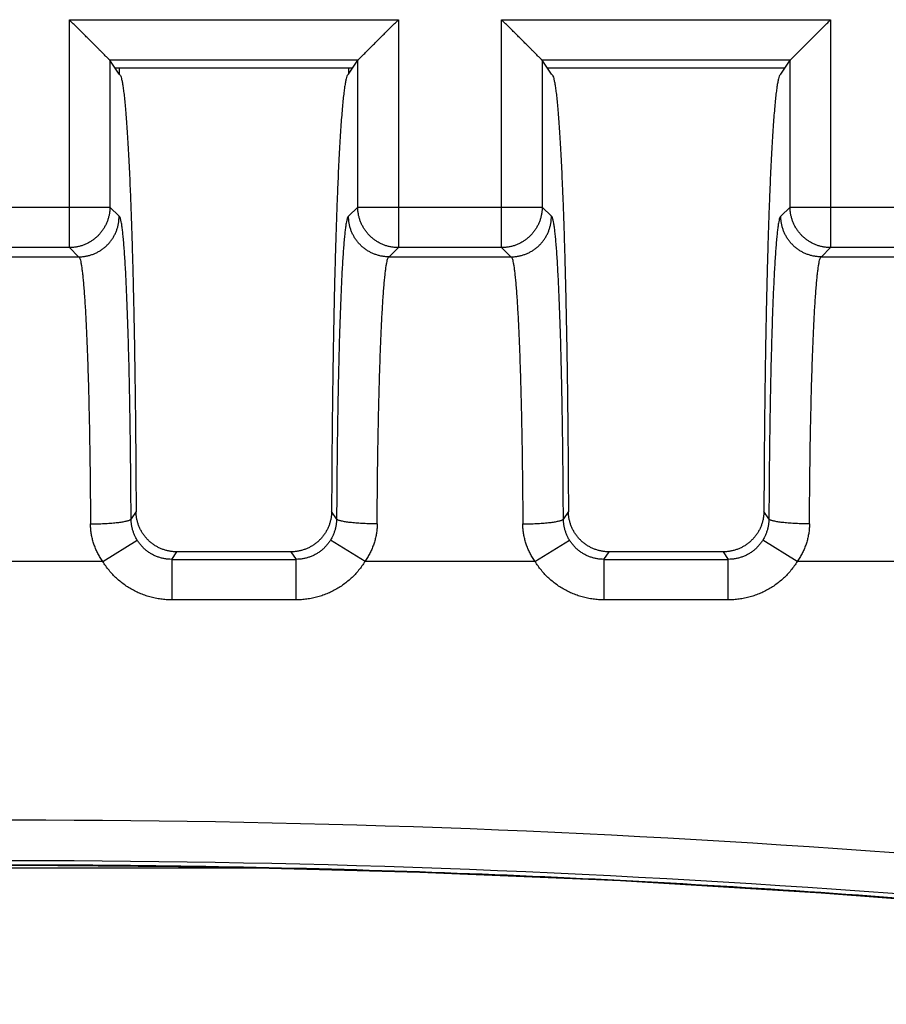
# Model space of a CAD drawing. Header units: inches. Extents: x 0 to 34, y 0 to 22.
# Tile 41 of 75: x 17.464 to 17.891, y 8.787 to 9.272. Entities that reach past the tile are written whole.
import ezdxf

# ---------------------------------------------------------------- set-up
doc = ezdxf.new("R2010")
doc.units = ezdxf.units.IN
doc.header["$LTSCALE"] = 1.87
doc.header["$MEASUREMENT"] = 0
doc.layers.get('0').update_dxf_attribs({"linetype": 'CONTINUOUS'})

msp = doc.modelspace()

# ---------------------------------------------------------------- linework, layer by layer
at = {"color": 7, "linetype": 'CONTINUOUS'}
for p, q in [((17.48864, 9.27226), (17.65074, 9.27226)), ((17.48864, 9.15999), (17.48864, 9.27226)), ((17.65074, 9.27226), (17.65074, 9.15999)), ((17.70164, 9.27226), (17.86374, 9.27226)), ((17.70164, 9.15999), (17.70164, 9.27226)), ((17.86374, 9.27226), (17.86374, 9.15999)), ((17.63076, 9.25228), (17.50862, 9.25228)), ((17.51319, 9.24542), (17.50862, 9.25228)), ((17.62619, 9.24542), (17.63076, 9.25228)), ((17.84376, 9.25228), (17.72162, 9.25228)), ((17.72619, 9.24542), (17.72162, 9.25228)), ((17.83919, 9.24542), (17.84376, 9.25228)), ((17.5111, 9.24857), (17.62829, 9.24857)), ((17.51319, 9.24857), (17.51319, 9.24542)), ((17.62619, 9.24857), (17.62619, 9.24542)), ((17.7241, 9.24857), (17.84129, 9.24857)), ((17.41776, 9.17997), (17.50863, 9.17997)), ((17.51318, 9.17542), (17.50863, 9.17997)), ((17.63076, 9.17997), (17.6262, 9.17542)), ((17.63076, 9.17997), (17.72163, 9.17997)), ((17.72618, 9.17542), (17.72163, 9.17997)), ((17.84376, 9.17997), (17.8392, 9.17542)), ((17.84376, 9.17997), (17.93463, 9.17997)), ((17.48864, 9.15999), (17.43774, 9.15999)), ((17.48864, 9.15999), (17.49319, 9.15542)), ((17.64619, 9.15542), (17.65074, 9.15999)), ((17.70164, 9.15999), (17.65074, 9.15999)), ((17.70164, 9.15999), (17.70619, 9.15542)), ((17.85919, 9.15542), (17.86374, 9.15999)), ((17.91464, 9.15999), (17.86374, 9.15999)), ((17.43319, 9.15542), (17.49319, 9.15542)), ((17.4932, 9.15542), (17.49326, 9.15542)), ((17.64618, 9.15542), (17.64612, 9.15542)), ((17.64619, 9.15542), (17.70619, 9.15542)), ((17.7062, 9.15542), (17.70626, 9.15542)), ((17.85918, 9.15542), (17.85912, 9.15542)), ((17.85919, 9.15542), (17.91919, 9.15542)), ((17.52153, 9.03006), (17.51906, 9.02636)), ((17.62033, 9.02636), (17.61786, 9.03006)), ((17.73453, 9.03006), (17.73206, 9.02636)), ((17.83333, 9.02636), (17.83086, 9.03006)), ((17.50507, 9.00542), (17.52206, 9.0159)), ((17.63432, 9.00542), (17.61732, 9.0159)), ((17.71807, 9.00542), (17.73506, 9.0159)), ((17.84732, 9.00542), (17.83032, 9.0159)), ((17.53907, 9.00642), (17.54155, 9.01014)), ((17.59784, 9.01014), (17.60032, 9.00642)), ((17.75207, 9.00642), (17.75455, 9.01014)), ((17.81084, 9.01014), (17.81332, 9.00642)), ((17.50507, 9.00542), (17.42132, 9.00542)), ((17.53907, 9.00642), (17.60032, 9.00642)), ((17.53907, 9.00642), (17.53907, 8.98644)), ((17.60032, 8.98644), (17.60032, 9.00642)), ((17.71807, 9.00542), (17.63432, 9.00542)), ((17.75207, 9.00642), (17.81332, 9.00642)), ((17.75207, 9.00642), (17.75207, 8.98644)), ((17.81332, 8.98644), (17.81332, 9.00642)), ((17.93107, 9.00542), (17.84732, 9.00542)), ((17.60032, 8.98644), (17.53907, 8.98644)), ((17.81332, 8.98644), (17.75207, 8.98644)), ((17.34372, 8.85442), (17.58258, 8.85442))]:
    msp.add_line(p, q, dxfattribs=at)
msp.add_lwpolyline([(16.57554, 8.78722), (16.67321, 8.80155), (16.77144, 8.81425), (16.86988, 8.82526), (16.96848, 8.83459), (17.06723, 8.84222), (17.16611, 8.84816), (17.26507, 8.8524), (17.3641, 8.85495), (17.46316, 8.8558), (17.56222, 8.85495), (17.66125, 8.8524), (17.76022, 8.84816), (17.85909, 8.84222), (17.95784, 8.83458), (18.05645, 8.82526), (18.15488, 8.81425), (18.25312, 8.80155)], dxfattribs=at)
for radius, start, end in [(5.79042, 81.165426, 98.834613), (5.77043, 81.149349, 98.850651)]:
    msp.add_arc((17.46315, 3.08746), radius, start, end, dxfattribs=at)
for points, knots in [([(17.50862, 9.25228), (17.50859, 9.25232), (17.50849, 9.25241), (17.50831, 9.2526), (17.50804, 9.25287), (17.50768, 9.25323), (17.50722, 9.25368), (17.50666, 9.25424), (17.506, 9.25491), (17.50522, 9.25569), (17.50431, 9.25659), (17.50328, 9.25762), (17.50212, 9.25879), (17.50082, 9.26009), (17.49938, 9.26152), (17.49782, 9.26309), (17.49614, 9.26477), (17.49436, 9.26654), (17.49251, 9.2684), (17.49059, 9.27031), (17.48929, 9.27161), (17.48864, 9.27226)], [0, 0, 0, 0, 0.004989, 0.014225, 0.02777, 0.045803, 0.068537, 0.096273, 0.129398, 0.168315, 0.213399, 0.264977, 0.323247, 0.388304, 0.460202, 0.538802, 0.623214, 0.712345, 0.805548, 0.90185, 1, 1, 1, 1]), ([(17.63076, 9.25228), (17.6308, 9.25231), (17.63089, 9.25241), (17.63107, 9.25259), (17.63135, 9.25286), (17.63171, 9.25323), (17.63217, 9.25369), (17.63273, 9.25425), (17.63341, 9.25493), (17.6342, 9.25572), (17.63511, 9.25663), (17.63614, 9.25766), (17.63731, 9.25883), (17.63861, 9.26013), (17.64004, 9.26156), (17.6416, 9.26312), (17.64327, 9.26479), (17.64504, 9.26656), (17.64689, 9.26841), (17.6488, 9.27032), (17.65009, 9.27161), (17.65074, 9.27226)], [0, 0, 0, 0, 0.004927, 0.014084, 0.027601, 0.045717, 0.068645, 0.096788, 0.13048, 0.169938, 0.215281, 0.267011, 0.325406, 0.390477, 0.462195, 0.540515, 0.62458, 0.713334, 0.806158, 0.902116, 1, 1, 1, 1]), ([(17.72162, 9.25228), (17.72159, 9.25232), (17.72149, 9.25241), (17.72131, 9.2526), (17.72104, 9.25287), (17.72068, 9.25323), (17.72022, 9.25368), (17.71966, 9.25424), (17.719, 9.25491), (17.71822, 9.25569), (17.71731, 9.25659), (17.71628, 9.25762), (17.71512, 9.25879), (17.71382, 9.26009), (17.71238, 9.26152), (17.71082, 9.26309), (17.70914, 9.26477), (17.70736, 9.26654), (17.70551, 9.2684), (17.70359, 9.27031), (17.70229, 9.27161), (17.70164, 9.27226)], [0, 0, 0, 0, 0.004989, 0.014225, 0.02777, 0.045803, 0.068537, 0.096273, 0.129398, 0.168315, 0.213399, 0.264977, 0.323247, 0.388304, 0.460202, 0.538802, 0.623214, 0.712345, 0.805548, 0.90185, 1, 1, 1, 1]), ([(17.84376, 9.25228), (17.8438, 9.25231), (17.84389, 9.25241), (17.84407, 9.25259), (17.84435, 9.25286), (17.84471, 9.25323), (17.84517, 9.25369), (17.84573, 9.25425), (17.84641, 9.25493), (17.8472, 9.25572), (17.84811, 9.25663), (17.84914, 9.25766), (17.85031, 9.25883), (17.85161, 9.26013), (17.85304, 9.26156), (17.8546, 9.26312), (17.85627, 9.26479), (17.85804, 9.26656), (17.85989, 9.26841), (17.8618, 9.27032), (17.86309, 9.27161), (17.86374, 9.27226)], [0, 0, 0, 0, 0.004927, 0.014084, 0.027601, 0.045717, 0.068645, 0.096788, 0.13048, 0.169938, 0.215281, 0.267011, 0.325406, 0.390477, 0.462195, 0.540515, 0.62458, 0.713334, 0.806158, 0.902116, 1, 1, 1, 1]), ([(17.50862, 9.25228), (17.50862, 9.24425), (17.50862, 9.22818), (17.50863, 9.20408), (17.50863, 9.18801), (17.50863, 9.17997)], [0, 0, 0, 0, 0.333338, 0.666671, 1, 1, 1, 1]), ([(17.63076, 9.17997), (17.63076, 9.18801), (17.63076, 9.20408), (17.63076, 9.22818), (17.63076, 9.24425), (17.63076, 9.25228)], [0, 0, 0, 0, 0.333329, 0.666662, 1, 1, 1, 1]), ([(17.72162, 9.25228), (17.72162, 9.24425), (17.72162, 9.22818), (17.72163, 9.20408), (17.72163, 9.18801), (17.72163, 9.17997)], [0, 0, 0, 0, 0.333338, 0.666671, 1, 1, 1, 1]), ([(17.84376, 9.17997), (17.84376, 9.18801), (17.84376, 9.20408), (17.84376, 9.22818), (17.84376, 9.24425), (17.84376, 9.25228)], [0, 0, 0, 0, 0.333329, 0.666662, 1, 1, 1, 1]), ([(17.51319, 9.24542), (17.51334, 9.24542), (17.5137, 9.24509), (17.514, 9.24434), (17.51437, 9.24314), (17.51472, 9.24148), (17.51508, 9.23936), (17.51543, 9.23678), (17.51578, 9.23374), (17.51613, 9.23026), (17.51648, 9.22633), (17.51681, 9.22197), (17.51714, 9.21719), (17.51747, 9.21198), (17.51778, 9.20636), (17.51809, 9.20034), (17.51838, 9.19393), (17.51867, 9.18715), (17.51895, 9.18), (17.51921, 9.1725), (17.51947, 9.16466), (17.51971, 9.15651), (17.51994, 9.14806), (17.52015, 9.13933), (17.52035, 9.13033), (17.52054, 9.12108), (17.52071, 9.1116), (17.52087, 9.10191), (17.52101, 9.09203), (17.52114, 9.08198), (17.52125, 9.07177), (17.52134, 9.06144), (17.52142, 9.05102), (17.52149, 9.04055), (17.52152, 9.03356), (17.52153, 9.03006)], [0, 0, 0, 0, 0.002055, 0.005792, 0.011548, 0.019397, 0.029358, 0.041433, 0.055598, 0.071818, 0.090069, 0.110312, 0.132525, 0.156687, 0.182784, 0.210739, 0.24046, 0.271902, 0.305035, 0.339826, 0.376168, 0.413962, 0.453129, 0.4936, 0.535318, 0.578185, 0.622115, 0.666998, 0.712766, 0.759354, 0.806671, 0.854577, 0.902874, 0.951414, 1, 1, 1, 1]), ([(17.62619, 9.24542), (17.62604, 9.24542), (17.62567, 9.24507), (17.62536, 9.24428), (17.62498, 9.243), (17.62462, 9.24123), (17.62425, 9.23897), (17.62388, 9.23622), (17.62352, 9.23299), (17.62316, 9.22927), (17.62281, 9.22509), (17.62246, 9.22044), (17.62212, 9.21534), (17.62179, 9.2098), (17.62147, 9.20383), (17.62116, 9.19744), (17.62086, 9.19064), (17.62057, 9.18346), (17.62029, 9.1759), (17.62002, 9.16799), (17.61977, 9.15973), (17.61953, 9.15115), (17.6193, 9.14226), (17.61909, 9.13308), (17.6189, 9.12364), (17.61871, 9.11395), (17.61855, 9.10403), (17.6184, 9.0939), (17.61827, 9.08359), (17.61815, 9.07311), (17.61805, 9.06249), (17.61797, 9.05175), (17.6179, 9.04093), (17.61787, 9.03369), (17.61786, 9.03006)], [0, 0, 0, 0, 0.002126, 0.006059, 0.012159, 0.020505, 0.031105, 0.04396, 0.059043, 0.076334, 0.095797, 0.11739, 0.141079, 0.166799, 0.194516, 0.224153, 0.255665, 0.288975, 0.324016, 0.360721, 0.398996, 0.438786, 0.479977, 0.522514, 0.566281, 0.611204, 0.657182, 0.704109, 0.751911, 0.800463, 0.849689, 0.899427, 0.949575, 1, 1, 1, 1]), ([(17.72619, 9.24542), (17.72634, 9.24542), (17.7267, 9.24509), (17.727, 9.24434), (17.72737, 9.24314), (17.72772, 9.24148), (17.72808, 9.23936), (17.72843, 9.23678), (17.72878, 9.23374), (17.72913, 9.23026), (17.72948, 9.22633), (17.72981, 9.22197), (17.73014, 9.21719), (17.73047, 9.21198), (17.73078, 9.20636), (17.73109, 9.20034), (17.73138, 9.19393), (17.73167, 9.18715), (17.73195, 9.18), (17.73221, 9.1725), (17.73247, 9.16466), (17.73271, 9.15651), (17.73294, 9.14806), (17.73315, 9.13933), (17.73335, 9.13033), (17.73354, 9.12108), (17.73371, 9.1116), (17.73387, 9.10191), (17.73401, 9.09203), (17.73414, 9.08198), (17.73425, 9.07177), (17.73434, 9.06144), (17.73442, 9.05102), (17.73449, 9.04055), (17.73452, 9.03356), (17.73453, 9.03006)], [0, 0, 0, 0, 0.002055, 0.005792, 0.011548, 0.019397, 0.029358, 0.041433, 0.055598, 0.071818, 0.090069, 0.110312, 0.132525, 0.156687, 0.182784, 0.210739, 0.24046, 0.271902, 0.305035, 0.339826, 0.376168, 0.413962, 0.453129, 0.4936, 0.535318, 0.578185, 0.622115, 0.666998, 0.712766, 0.759354, 0.806671, 0.854577, 0.902874, 0.951414, 1, 1, 1, 1]), ([(17.83919, 9.24542), (17.83904, 9.24542), (17.83867, 9.24507), (17.83836, 9.24428), (17.83798, 9.243), (17.83762, 9.24123), (17.83725, 9.23897), (17.83688, 9.23622), (17.83652, 9.23299), (17.83616, 9.22927), (17.83581, 9.22509), (17.83546, 9.22044), (17.83512, 9.21534), (17.83479, 9.2098), (17.83447, 9.20383), (17.83416, 9.19744), (17.83386, 9.19064), (17.83357, 9.18346), (17.83329, 9.1759), (17.83302, 9.16799), (17.83277, 9.15973), (17.83253, 9.15115), (17.8323, 9.14226), (17.83209, 9.13308), (17.8319, 9.12364), (17.83171, 9.11395), (17.83155, 9.10403), (17.8314, 9.0939), (17.83127, 9.08359), (17.83115, 9.07311), (17.83105, 9.06249), (17.83097, 9.05175), (17.8309, 9.04093), (17.83087, 9.03369), (17.83086, 9.03006)], [0, 0, 0, 0, 0.002126, 0.006059, 0.012159, 0.020505, 0.031105, 0.04396, 0.059043, 0.076334, 0.095797, 0.11739, 0.141079, 0.166799, 0.194516, 0.224153, 0.255665, 0.288975, 0.324016, 0.360721, 0.398996, 0.438786, 0.479977, 0.522514, 0.566281, 0.611204, 0.657182, 0.704109, 0.751911, 0.800463, 0.849689, 0.899427, 0.949575, 1, 1, 1, 1]), ([(17.50863, 9.17997), (17.50863, 9.17942), (17.50858, 9.17832), (17.50837, 9.17668), (17.50803, 9.17507), (17.50756, 9.17348), (17.50696, 9.17194), (17.50623, 9.17046), (17.50538, 9.16904), (17.50442, 9.16769), (17.50335, 9.16643), (17.50219, 9.16526), (17.50092, 9.16419), (17.49958, 9.16323), (17.49816, 9.16238), (17.49667, 9.16166), (17.49513, 9.16105), (17.49355, 9.16058), (17.49193, 9.16024), (17.49029, 9.16003), (17.48919, 9.15999), (17.48864, 9.15999)], [0, 0, 0, 0, 0.052613, 0.105232, 0.157856, 0.210485, 0.263118, 0.315754, 0.368394, 0.421035, 0.473678, 0.526321, 0.578964, 0.631606, 0.684245, 0.736881, 0.789514, 0.842143, 0.894767, 0.947386, 1, 1, 1, 1]), ([(17.65074, 9.15999), (17.65019, 9.15999), (17.64909, 9.16003), (17.64745, 9.16024), (17.64584, 9.16058), (17.64425, 9.16105), (17.64271, 9.16166), (17.64123, 9.16238), (17.63981, 9.16323), (17.63846, 9.16419), (17.6372, 9.16526), (17.63603, 9.16643), (17.63496, 9.16769), (17.634, 9.16904), (17.63315, 9.17046), (17.63243, 9.17194), (17.63182, 9.17348), (17.63135, 9.17507), (17.63101, 9.17668), (17.6308, 9.17832), (17.63076, 9.17942), (17.63076, 9.17997)], [0, 0, 0, 0, 0.052614, 0.105233, 0.157857, 0.210486, 0.263119, 0.315755, 0.368395, 0.421036, 0.473679, 0.526322, 0.578965, 0.631606, 0.684246, 0.736882, 0.789515, 0.842144, 0.894768, 0.947387, 1, 1, 1, 1]), ([(17.72163, 9.17997), (17.72163, 9.17942), (17.72158, 9.17832), (17.72137, 9.17668), (17.72103, 9.17507), (17.72056, 9.17348), (17.71996, 9.17194), (17.71923, 9.17046), (17.71838, 9.16904), (17.71742, 9.16769), (17.71635, 9.16643), (17.71519, 9.16526), (17.71392, 9.16419), (17.71258, 9.16323), (17.71116, 9.16238), (17.70967, 9.16166), (17.70813, 9.16105), (17.70655, 9.16058), (17.70493, 9.16024), (17.70329, 9.16003), (17.70219, 9.15999), (17.70164, 9.15999)], [0, 0, 0, 0, 0.052613, 0.105232, 0.157856, 0.210485, 0.263118, 0.315754, 0.368394, 0.421035, 0.473678, 0.526321, 0.578964, 0.631606, 0.684245, 0.736881, 0.789514, 0.842143, 0.894767, 0.947386, 1, 1, 1, 1]), ([(17.86374, 9.15999), (17.86319, 9.15999), (17.86209, 9.16003), (17.86045, 9.16024), (17.85884, 9.16058), (17.85725, 9.16105), (17.85571, 9.16166), (17.85423, 9.16238), (17.85281, 9.16323), (17.85146, 9.16419), (17.8502, 9.16526), (17.84903, 9.16643), (17.84796, 9.16769), (17.847, 9.16904), (17.84615, 9.17046), (17.84543, 9.17194), (17.84482, 9.17348), (17.84435, 9.17507), (17.84401, 9.17668), (17.8438, 9.17832), (17.84376, 9.17942), (17.84376, 9.17997)], [0, 0, 0, 0, 0.052614, 0.105233, 0.157857, 0.210486, 0.263119, 0.315755, 0.368395, 0.421036, 0.473679, 0.526322, 0.578965, 0.631606, 0.684246, 0.736882, 0.789515, 0.842144, 0.894768, 0.947387, 1, 1, 1, 1]), ([(17.49326, 9.15542), (17.49379, 9.15542), (17.49487, 9.15547), (17.49649, 9.15568), (17.49811, 9.15602), (17.4997, 9.15649), (17.50124, 9.15709), (17.50273, 9.15782), (17.50415, 9.15867), (17.50549, 9.15964), (17.50676, 9.16071), (17.50793, 9.16188), (17.50899, 9.16315), (17.50996, 9.1645), (17.5108, 9.16592), (17.51153, 9.16741), (17.51212, 9.16895), (17.51259, 9.17053), (17.51293, 9.17215), (17.51313, 9.17378), (17.51318, 9.17488), (17.51318, 9.17542)], [0, 0, 0, 0, 0.050642, 0.103384, 0.156109, 0.208954, 0.261749, 0.314583, 0.367402, 0.4202, 0.473058, 0.525858, 0.578729, 0.631525, 0.684301, 0.73709, 0.789838, 0.842543, 0.895165, 0.947681, 1, 1, 1, 1]), ([(17.51906, 9.02636), (17.51905, 9.02913), (17.51902, 9.03466), (17.51896, 9.04293), (17.51889, 9.05114), (17.5188, 9.05926), (17.5187, 9.06723), (17.51859, 9.07503), (17.51846, 9.08265), (17.51832, 9.09009), (17.51817, 9.09732), (17.518, 9.10433), (17.51782, 9.11109), (17.51763, 9.11759), (17.51743, 9.1238), (17.51722, 9.12972), (17.517, 9.13533), (17.51677, 9.14063), (17.51653, 9.14559), (17.51628, 9.1502), (17.51603, 9.15444), (17.51577, 9.15832), (17.5155, 9.16181), (17.51523, 9.16493), (17.51495, 9.16764), (17.51467, 9.16995), (17.51439, 9.17185), (17.51411, 9.17334), (17.51382, 9.17443), (17.51358, 9.17509), (17.5133, 9.17542), (17.51318, 9.17542)], [0, 0, 0, 0, 0.055542, 0.110994, 0.166051, 0.220416, 0.27381, 0.326031, 0.377041, 0.426816, 0.475252, 0.522218, 0.56756, 0.6111, 0.652686, 0.69229, 0.729913, 0.765451, 0.798719, 0.829581, 0.858015, 0.884015, 0.90752, 0.928445, 0.946716, 0.962287, 0.975138, 0.985271, 0.992699, 0.997485, 1, 1, 1, 1]), ([(17.6262, 9.17542), (17.62608, 9.17542), (17.6258, 9.17509), (17.62556, 9.17443), (17.62527, 9.17334), (17.625, 9.17185), (17.62471, 9.16995), (17.62443, 9.16764), (17.62416, 9.16493), (17.62388, 9.16181), (17.62362, 9.15831), (17.62335, 9.15444), (17.6231, 9.15019), (17.62285, 9.14559), (17.62261, 9.14063), (17.62238, 9.13533), (17.62216, 9.12971), (17.62195, 9.1238), (17.62175, 9.11759), (17.62156, 9.11109), (17.62139, 9.10432), (17.62122, 9.09731), (17.62107, 9.09008), (17.62093, 9.08264), (17.6208, 9.07502), (17.62068, 9.06722), (17.62058, 9.05925), (17.6205, 9.05114), (17.62042, 9.04293), (17.62037, 9.03465), (17.62034, 9.02912), (17.62033, 9.02636)], [0, 0, 0, 0, 0.002511, 0.007294, 0.014725, 0.024864, 0.03772, 0.053288, 0.071554, 0.092482, 0.115998, 0.142006, 0.170441, 0.201298, 0.234567, 0.270112, 0.307744, 0.347356, 0.388941, 0.432471, 0.477807, 0.524782, 0.57324, 0.623028, 0.674038, 0.726249, 0.779632, 0.833986, 0.889031, 0.944472, 1, 1, 1, 1]), ([(17.64612, 9.15542), (17.64559, 9.15542), (17.64451, 9.15547), (17.6429, 9.15567), (17.64128, 9.15602), (17.63969, 9.15649), (17.63814, 9.15709), (17.63666, 9.15782), (17.63523, 9.15868), (17.63389, 9.15964), (17.63262, 9.16071), (17.63145, 9.16189), (17.63038, 9.16316), (17.62942, 9.16451), (17.62858, 9.16593), (17.62785, 9.16742), (17.62726, 9.16896), (17.62679, 9.17055), (17.62645, 9.17216), (17.62625, 9.17379), (17.6262, 9.17488), (17.6262, 9.17542)], [0, 0, 0, 0, 0.050539, 0.103304, 0.156066, 0.208965, 0.261816, 0.314704, 0.367572, 0.420422, 0.473332, 0.526185, 0.57911, 0.631954, 0.684769, 0.737595, 0.790376, 0.843085, 0.895649, 0.94802, 1, 1, 1, 1]), ([(17.70626, 9.15542), (17.70679, 9.15542), (17.70787, 9.15547), (17.70949, 9.15568), (17.71111, 9.15602), (17.7127, 9.15649), (17.71424, 9.15709), (17.71573, 9.15782), (17.71715, 9.15867), (17.71849, 9.15964), (17.71976, 9.16071), (17.72093, 9.16188), (17.72199, 9.16315), (17.72296, 9.1645), (17.7238, 9.16592), (17.72453, 9.16741), (17.72512, 9.16895), (17.72559, 9.17053), (17.72593, 9.17215), (17.72613, 9.17378), (17.72618, 9.17488), (17.72618, 9.17542)], [0, 0, 0, 0, 0.050642, 0.103384, 0.156109, 0.208954, 0.261749, 0.314583, 0.367402, 0.4202, 0.473058, 0.525858, 0.578729, 0.631525, 0.684301, 0.73709, 0.789838, 0.842543, 0.895165, 0.947681, 1, 1, 1, 1]), ([(17.73206, 9.02636), (17.73205, 9.02913), (17.73202, 9.03466), (17.73196, 9.04293), (17.73189, 9.05114), (17.7318, 9.05926), (17.7317, 9.06723), (17.73159, 9.07503), (17.73146, 9.08265), (17.73132, 9.09009), (17.73117, 9.09732), (17.731, 9.10433), (17.73082, 9.11109), (17.73063, 9.11759), (17.73043, 9.1238), (17.73022, 9.12972), (17.73, 9.13533), (17.72977, 9.14063), (17.72953, 9.14559), (17.72928, 9.1502), (17.72903, 9.15444), (17.72877, 9.15832), (17.7285, 9.16181), (17.72823, 9.16493), (17.72795, 9.16764), (17.72767, 9.16995), (17.72739, 9.17185), (17.72711, 9.17334), (17.72682, 9.17443), (17.72658, 9.17509), (17.7263, 9.17542), (17.72618, 9.17542)], [0, 0, 0, 0, 0.055542, 0.110994, 0.166051, 0.220416, 0.27381, 0.326031, 0.377041, 0.426816, 0.475252, 0.522218, 0.56756, 0.6111, 0.652686, 0.69229, 0.729913, 0.765451, 0.798719, 0.829581, 0.858015, 0.884015, 0.90752, 0.928445, 0.946716, 0.962287, 0.975138, 0.985271, 0.992699, 0.997485, 1, 1, 1, 1]), ([(17.8392, 9.17542), (17.83908, 9.17542), (17.8388, 9.17509), (17.83856, 9.17443), (17.83827, 9.17334), (17.838, 9.17185), (17.83771, 9.16995), (17.83743, 9.16764), (17.83716, 9.16493), (17.83688, 9.16181), (17.83662, 9.15831), (17.83635, 9.15444), (17.8361, 9.15019), (17.83585, 9.14559), (17.83561, 9.14063), (17.83538, 9.13533), (17.83516, 9.12971), (17.83495, 9.1238), (17.83475, 9.11759), (17.83456, 9.11109), (17.83439, 9.10432), (17.83422, 9.09731), (17.83407, 9.09008), (17.83393, 9.08264), (17.8338, 9.07502), (17.83368, 9.06722), (17.83358, 9.05925), (17.8335, 9.05114), (17.83342, 9.04293), (17.83337, 9.03465), (17.83334, 9.02912), (17.83333, 9.02636)], [0, 0, 0, 0, 0.002511, 0.007294, 0.014725, 0.024864, 0.03772, 0.053288, 0.071554, 0.092482, 0.115998, 0.142006, 0.170441, 0.201298, 0.234567, 0.270112, 0.307744, 0.347356, 0.388941, 0.432471, 0.477807, 0.524782, 0.57324, 0.623028, 0.674038, 0.726249, 0.779632, 0.833986, 0.889031, 0.944472, 1, 1, 1, 1]), ([(17.85912, 9.15542), (17.85859, 9.15542), (17.85751, 9.15547), (17.8559, 9.15567), (17.85428, 9.15602), (17.85269, 9.15649), (17.85114, 9.15709), (17.84966, 9.15782), (17.84823, 9.15868), (17.84689, 9.15964), (17.84562, 9.16071), (17.84445, 9.16189), (17.84338, 9.16316), (17.84242, 9.16451), (17.84158, 9.16593), (17.84085, 9.16742), (17.84026, 9.16896), (17.83979, 9.17055), (17.83945, 9.17216), (17.83925, 9.17379), (17.8392, 9.17488), (17.8392, 9.17542)], [0, 0, 0, 0, 0.050539, 0.103304, 0.156066, 0.208965, 0.261816, 0.314704, 0.367572, 0.420422, 0.473332, 0.526185, 0.57911, 0.631954, 0.684769, 0.737595, 0.790376, 0.843085, 0.895649, 0.94802, 1, 1, 1, 1]), ([(17.49349, 9.15524), (17.49363, 9.15506), (17.49383, 9.15458), (17.49412, 9.15363), (17.4944, 9.15232), (17.49468, 9.15065), (17.49496, 9.14862), (17.49524, 9.14623), (17.49551, 9.1435), (17.49578, 9.14041), (17.49604, 9.137), (17.49629, 9.13325), (17.49654, 9.12919), (17.49678, 9.12481), (17.49701, 9.12014), (17.49723, 9.11519), (17.49744, 9.10996), (17.49764, 9.10448), (17.49783, 9.09875), (17.49801, 9.09278), (17.49818, 9.0866), (17.49833, 9.08022), (17.49847, 9.07365), (17.4986, 9.06691), (17.49871, 9.06002), (17.49881, 9.05299), (17.4989, 9.04585), (17.49897, 9.0386), (17.49903, 9.03127), (17.49906, 9.02636), (17.49907, 9.02389)], [0, 0, 0, 0, 0.004808, 0.012235, 0.022374, 0.035242, 0.050826, 0.069099, 0.090021, 0.113544, 0.139608, 0.16815, 0.199101, 0.23239, 0.267931, 0.305632, 0.345396, 0.38713, 0.430735, 0.4761, 0.52311, 0.571645, 0.621587, 0.672815, 0.725207, 0.778639, 0.832978, 0.888083, 0.943808, 1, 1, 1, 1]), ([(17.64031, 9.02389), (17.64033, 9.02636), (17.64035, 9.03127), (17.64041, 9.0386), (17.64049, 9.04585), (17.64057, 9.05299), (17.64067, 9.06002), (17.64079, 9.06691), (17.64092, 9.07365), (17.64106, 9.08022), (17.64121, 9.0866), (17.64138, 9.09278), (17.64156, 9.09874), (17.64175, 9.10447), (17.64195, 9.10996), (17.64216, 9.11518), (17.64238, 9.12013), (17.64261, 9.1248), (17.64285, 9.12918), (17.64309, 9.13324), (17.64335, 9.13699), (17.64361, 9.1404), (17.64388, 9.14349), (17.64415, 9.14623), (17.64443, 9.14862), (17.64471, 9.15065), (17.64499, 9.15232), (17.64527, 9.15363), (17.64556, 9.15458), (17.64576, 9.15506), (17.6459, 9.15524)], [0, 0, 0, 0, 0.056199, 0.111925, 0.167034, 0.221375, 0.274806, 0.327193, 0.378415, 0.428354, 0.476886, 0.523888, 0.569239, 0.612829, 0.65455, 0.694305, 0.732, 0.767539, 0.800827, 0.831777, 0.860319, 0.88639, 0.909921, 0.930852, 0.949131, 0.964723, 0.977602, 0.987752, 0.995187, 1, 1, 1, 1]), ([(17.70649, 9.15524), (17.70663, 9.15506), (17.70683, 9.15458), (17.70712, 9.15363), (17.7074, 9.15232), (17.70768, 9.15065), (17.70796, 9.14862), (17.70824, 9.14623), (17.70851, 9.1435), (17.70878, 9.14041), (17.70904, 9.137), (17.70929, 9.13325), (17.70954, 9.12919), (17.70978, 9.12481), (17.71001, 9.12014), (17.71023, 9.11519), (17.71044, 9.10996), (17.71064, 9.10448), (17.71083, 9.09875), (17.71101, 9.09278), (17.71118, 9.0866), (17.71133, 9.08022), (17.71147, 9.07365), (17.7116, 9.06691), (17.71171, 9.06002), (17.71181, 9.05299), (17.7119, 9.04585), (17.71197, 9.0386), (17.71203, 9.03127), (17.71206, 9.02636), (17.71207, 9.02389)], [0, 0, 0, 0, 0.004808, 0.012235, 0.022374, 0.035242, 0.050826, 0.069099, 0.090021, 0.113544, 0.139608, 0.16815, 0.199101, 0.23239, 0.267931, 0.305632, 0.345396, 0.38713, 0.430735, 0.4761, 0.52311, 0.571645, 0.621587, 0.672815, 0.725207, 0.778639, 0.832978, 0.888083, 0.943808, 1, 1, 1, 1]), ([(17.85331, 9.02389), (17.85333, 9.02636), (17.85335, 9.03127), (17.85341, 9.0386), (17.85349, 9.04585), (17.85357, 9.05299), (17.85367, 9.06002), (17.85379, 9.06691), (17.85392, 9.07365), (17.85406, 9.08022), (17.85421, 9.0866), (17.85438, 9.09278), (17.85456, 9.09874), (17.85475, 9.10447), (17.85495, 9.10996), (17.85516, 9.11518), (17.85538, 9.12013), (17.85561, 9.1248), (17.85585, 9.12918), (17.85609, 9.13324), (17.85635, 9.13699), (17.85661, 9.1404), (17.85688, 9.14349), (17.85715, 9.14623), (17.85743, 9.14862), (17.85771, 9.15065), (17.85799, 9.15232), (17.85827, 9.15363), (17.85856, 9.15458), (17.85876, 9.15506), (17.8589, 9.15524)], [0, 0, 0, 0, 0.056199, 0.111925, 0.167034, 0.221375, 0.274806, 0.327193, 0.378415, 0.428354, 0.476886, 0.523888, 0.569239, 0.612829, 0.65455, 0.694305, 0.732, 0.767539, 0.800827, 0.831777, 0.860319, 0.88639, 0.909921, 0.930852, 0.949131, 0.964723, 0.977602, 0.987752, 0.995187, 1, 1, 1, 1]), ([(17.54155, 9.01014), (17.54101, 9.01014), (17.53992, 9.01018), (17.53829, 9.01038), (17.53668, 9.01072), (17.53509, 9.01118), (17.53355, 9.01178), (17.53206, 9.01251), (17.53063, 9.01335), (17.52928, 9.01431), (17.52801, 9.01538), (17.52684, 9.01654), (17.52577, 9.0178), (17.5248, 9.01915), (17.52395, 9.02056), (17.52322, 9.02205), (17.52261, 9.02358), (17.52214, 9.02516), (17.52179, 9.02678), (17.52158, 9.02842), (17.52153, 9.02951), (17.52153, 9.03006)], [0, 0, 0, 0, 0.05173, 0.103987, 0.156544, 0.209382, 0.262205, 0.315012, 0.367785, 0.420532, 0.473341, 0.526071, 0.578852, 0.631559, 0.684273, 0.736971, 0.7896, 0.842266, 0.894834, 0.94745, 1, 1, 1, 1]), ([(17.61786, 9.03006), (17.61785, 9.02951), (17.6178, 9.02842), (17.61759, 9.02678), (17.61725, 9.02516), (17.61677, 9.02358), (17.61617, 9.02205), (17.61543, 9.02056), (17.61458, 9.01915), (17.61362, 9.0178), (17.61254, 9.01654), (17.61137, 9.01537), (17.6101, 9.01431), (17.60875, 9.01335), (17.60733, 9.01251), (17.60584, 9.01178), (17.60429, 9.01118), (17.60271, 9.01071), (17.60109, 9.01038), (17.59946, 9.01018), (17.59838, 9.01014), (17.59783, 9.01014)], [0, 0, 0, 0, 0.052543, 0.105152, 0.157714, 0.210373, 0.262995, 0.315687, 0.368394, 0.421095, 0.473869, 0.526593, 0.579396, 0.632135, 0.684904, 0.737704, 0.790517, 0.843346, 0.895907, 0.948171, 1, 1, 1, 1]), ([(17.75455, 9.01014), (17.75401, 9.01014), (17.75292, 9.01018), (17.75129, 9.01038), (17.74968, 9.01072), (17.74809, 9.01118), (17.74655, 9.01178), (17.74506, 9.01251), (17.74363, 9.01335), (17.74228, 9.01431), (17.74101, 9.01538), (17.73984, 9.01654), (17.73877, 9.0178), (17.7378, 9.01915), (17.73695, 9.02056), (17.73622, 9.02205), (17.73561, 9.02358), (17.73514, 9.02516), (17.73479, 9.02678), (17.73458, 9.02842), (17.73453, 9.02951), (17.73453, 9.03006)], [0, 0, 0, 0, 0.05173, 0.103987, 0.156544, 0.209382, 0.262205, 0.315012, 0.367785, 0.420532, 0.473341, 0.526071, 0.578852, 0.631559, 0.684273, 0.736971, 0.7896, 0.842266, 0.894834, 0.94745, 1, 1, 1, 1]), ([(17.83086, 9.03006), (17.83085, 9.02951), (17.8308, 9.02842), (17.83059, 9.02678), (17.83025, 9.02516), (17.82977, 9.02358), (17.82917, 9.02205), (17.82843, 9.02056), (17.82758, 9.01915), (17.82662, 9.0178), (17.82554, 9.01654), (17.82437, 9.01537), (17.8231, 9.01431), (17.82175, 9.01335), (17.82033, 9.01251), (17.81884, 9.01178), (17.81729, 9.01118), (17.81571, 9.01071), (17.81409, 9.01038), (17.81246, 9.01018), (17.81138, 9.01014), (17.81083, 9.01014)], [0, 0, 0, 0, 0.052543, 0.105152, 0.157714, 0.210373, 0.262995, 0.315687, 0.368394, 0.421095, 0.473869, 0.526593, 0.579396, 0.632135, 0.684904, 0.737704, 0.790517, 0.843346, 0.895907, 0.948171, 1, 1, 1, 1]), ([(17.49907, 9.02389), (17.49964, 9.0239), (17.50077, 9.02391), (17.50246, 9.02394), (17.50413, 9.02399), (17.50575, 9.02406), (17.50733, 9.02415), (17.50885, 9.02425), (17.5103, 9.02436), (17.51166, 9.02449), (17.51294, 9.02464), (17.51411, 9.02479), (17.51517, 9.02496), (17.51612, 9.02514), (17.51694, 9.02532), (17.51764, 9.02551), (17.5182, 9.02571), (17.51862, 9.02591), (17.51892, 9.02611), (17.51904, 9.02628), (17.51906, 9.02636)], [0, 0, 0, 0, 0.083736, 0.166848, 0.248757, 0.328871, 0.406636, 0.481505, 0.552936, 0.620422, 0.68349, 0.741706, 0.794675, 0.842046, 0.883524, 0.918878, 0.947987, 0.970875, 0.987856, 1, 1, 1, 1]), ([(17.50507, 9.00542), (17.50464, 9.00604), (17.50381, 9.0073), (17.50271, 9.00927), (17.50174, 9.0113), (17.50092, 9.01337), (17.50024, 9.01548), (17.49972, 9.0176), (17.49935, 9.01971), (17.49913, 9.02181), (17.49908, 9.02321), (17.49907, 9.02389)], [0, 0, 0, 0, 0.114652, 0.229127, 0.343121, 0.456316, 0.568397, 0.679071, 0.788063, 0.895115, 1, 1, 1, 1]), ([(17.52206, 9.0159), (17.52178, 9.01636), (17.52126, 9.01729), (17.52059, 9.01874), (17.52004, 9.02023), (17.51961, 9.02174), (17.5193, 9.02328), (17.51911, 9.02482), (17.51906, 9.02585), (17.51906, 9.02636)], [0, 0, 0, 0, 0.145902, 0.290852, 0.434813, 0.577747, 0.719604, 0.86036, 1, 1, 1, 1]), ([(17.62033, 9.02636), (17.62032, 9.02584), (17.62028, 9.02482), (17.62009, 9.02327), (17.61978, 9.02174), (17.61934, 9.02023), (17.61879, 9.01874), (17.61812, 9.01729), (17.6176, 9.01636), (17.61732, 9.0159)], [0, 0, 0, 0, 0.139688, 0.280496, 0.422401, 0.56536, 0.709315, 0.854212, 1, 1, 1, 1]), ([(17.64031, 9.02389), (17.63974, 9.0239), (17.63861, 9.02391), (17.63692, 9.02394), (17.63526, 9.02399), (17.63363, 9.02406), (17.63205, 9.02415), (17.63053, 9.02425), (17.62909, 9.02436), (17.62772, 9.02449), (17.62645, 9.02464), (17.62528, 9.02479), (17.62421, 9.02496), (17.62326, 9.02514), (17.62244, 9.02532), (17.62175, 9.02551), (17.62119, 9.02571), (17.62076, 9.02591), (17.62047, 9.02611), (17.62035, 9.02628), (17.62033, 9.02636)], [0, 0, 0, 0, 0.083707, 0.166836, 0.248751, 0.328866, 0.406634, 0.481507, 0.55294, 0.620426, 0.683494, 0.74171, 0.794676, 0.84204, 0.883512, 0.918864, 0.947971, 0.970855, 0.987829, 1, 1, 1, 1]), ([(17.64031, 9.02389), (17.64031, 9.0232), (17.64026, 9.02181), (17.64003, 9.01971), (17.63966, 9.01759), (17.63914, 9.01547), (17.63847, 9.01337), (17.63764, 9.01129), (17.63668, 9.00927), (17.63557, 9.0073), (17.63475, 9.00604), (17.63432, 9.00542)], [0, 0, 0, 0, 0.104975, 0.212131, 0.321182, 0.431877, 0.543946, 0.657102, 0.771031, 0.88543, 1, 1, 1, 1]), ([(17.71207, 9.02389), (17.71264, 9.0239), (17.71377, 9.02391), (17.71546, 9.02394), (17.71713, 9.02399), (17.71875, 9.02406), (17.72033, 9.02415), (17.72185, 9.02425), (17.7233, 9.02436), (17.72466, 9.02449), (17.72594, 9.02464), (17.72711, 9.02479), (17.72817, 9.02496), (17.72912, 9.02514), (17.72994, 9.02532), (17.73064, 9.02551), (17.7312, 9.02571), (17.73162, 9.02591), (17.73192, 9.02611), (17.73204, 9.02628), (17.73206, 9.02636)], [0, 0, 0, 0, 0.083736, 0.166848, 0.248757, 0.328871, 0.406636, 0.481505, 0.552936, 0.620422, 0.68349, 0.741706, 0.794675, 0.842046, 0.883524, 0.918878, 0.947987, 0.970875, 0.987856, 1, 1, 1, 1]), ([(17.71807, 9.00542), (17.71764, 9.00604), (17.71681, 9.0073), (17.71571, 9.00927), (17.71474, 9.0113), (17.71392, 9.01337), (17.71324, 9.01548), (17.71272, 9.0176), (17.71235, 9.01971), (17.71213, 9.02181), (17.71208, 9.02321), (17.71207, 9.02389)], [0, 0, 0, 0, 0.114652, 0.229127, 0.343121, 0.456316, 0.568397, 0.679071, 0.788063, 0.895115, 1, 1, 1, 1]), ([(17.73506, 9.0159), (17.73478, 9.01636), (17.73426, 9.01729), (17.73359, 9.01874), (17.73304, 9.02023), (17.73261, 9.02174), (17.7323, 9.02328), (17.73211, 9.02482), (17.73206, 9.02585), (17.73206, 9.02636)], [0, 0, 0, 0, 0.145902, 0.290852, 0.434813, 0.577747, 0.719604, 0.86036, 1, 1, 1, 1]), ([(17.83333, 9.02636), (17.83332, 9.02584), (17.83328, 9.02482), (17.83309, 9.02327), (17.83278, 9.02174), (17.83234, 9.02023), (17.83179, 9.01874), (17.83112, 9.01729), (17.8306, 9.01636), (17.83032, 9.0159)], [0, 0, 0, 0, 0.139688, 0.280496, 0.422401, 0.56536, 0.709315, 0.854212, 1, 1, 1, 1]), ([(17.85331, 9.02389), (17.85274, 9.0239), (17.85161, 9.02391), (17.84992, 9.02394), (17.84826, 9.02399), (17.84663, 9.02406), (17.84505, 9.02415), (17.84353, 9.02425), (17.84209, 9.02436), (17.84072, 9.02449), (17.83945, 9.02464), (17.83828, 9.02479), (17.83721, 9.02496), (17.83626, 9.02514), (17.83544, 9.02532), (17.83475, 9.02551), (17.83419, 9.02571), (17.83376, 9.02591), (17.83347, 9.02611), (17.83335, 9.02628), (17.83333, 9.02636)], [0, 0, 0, 0, 0.083707, 0.166836, 0.248751, 0.328866, 0.406634, 0.481507, 0.55294, 0.620426, 0.683494, 0.74171, 0.794676, 0.84204, 0.883512, 0.918864, 0.947971, 0.970855, 0.987829, 1, 1, 1, 1]), ([(17.85331, 9.02389), (17.85331, 9.0232), (17.85326, 9.02181), (17.85303, 9.01971), (17.85266, 9.01759), (17.85214, 9.01547), (17.85147, 9.01337), (17.85064, 9.01129), (17.84968, 9.00927), (17.84857, 9.0073), (17.84775, 9.00604), (17.84732, 9.00542)], [0, 0, 0, 0, 0.104975, 0.212131, 0.321182, 0.431877, 0.543946, 0.657102, 0.771031, 0.88543, 1, 1, 1, 1]), ([(17.53907, 9.00642), (17.5385, 9.00642), (17.53737, 9.00646), (17.53568, 9.00667), (17.53402, 9.00703), (17.5324, 9.00753), (17.53082, 9.00816), (17.52931, 9.00892), (17.52787, 9.00981), (17.5265, 9.01082), (17.52523, 9.01194), (17.52406, 9.01316), (17.52299, 9.01448), (17.52236, 9.01542), (17.52206, 9.0159)], [0, 0, 0, 0, 0.083519, 0.166968, 0.25036, 0.333703, 0.417009, 0.500287, 0.58355, 0.666806, 0.750069, 0.833347, 0.916654, 1, 1, 1, 1]), ([(17.61732, 9.0159), (17.61703, 9.01542), (17.61639, 9.01448), (17.61533, 9.01316), (17.61415, 9.01194), (17.61288, 9.01082), (17.61152, 9.00981), (17.61008, 9.00892), (17.60856, 9.00816), (17.60699, 9.00753), (17.60536, 9.00703), (17.6037, 9.00667), (17.60202, 9.00646), (17.60088, 9.00642), (17.60032, 9.00642)], [0, 0, 0, 0, 0.083347, 0.166653, 0.249932, 0.333194, 0.41645, 0.499713, 0.582991, 0.666297, 0.749641, 0.833032, 0.916483, 1, 1, 1, 1]), ([(17.75207, 9.00642), (17.7515, 9.00642), (17.75037, 9.00646), (17.74868, 9.00667), (17.74702, 9.00703), (17.7454, 9.00753), (17.74382, 9.00816), (17.74231, 9.00892), (17.74087, 9.00981), (17.7395, 9.01082), (17.73823, 9.01194), (17.73706, 9.01316), (17.73599, 9.01448), (17.73536, 9.01542), (17.73506, 9.0159)], [0, 0, 0, 0, 0.083519, 0.166968, 0.25036, 0.333703, 0.417009, 0.500287, 0.58355, 0.666806, 0.750069, 0.833347, 0.916654, 1, 1, 1, 1]), ([(17.83032, 9.0159), (17.83003, 9.01542), (17.82939, 9.01448), (17.82833, 9.01316), (17.82715, 9.01194), (17.82588, 9.01082), (17.82452, 9.00981), (17.82308, 9.00892), (17.82156, 9.00816), (17.81999, 9.00753), (17.81836, 9.00703), (17.8167, 9.00667), (17.81502, 9.00646), (17.81388, 9.00642), (17.81332, 9.00642)], [0, 0, 0, 0, 0.083347, 0.166653, 0.249932, 0.333194, 0.41645, 0.499713, 0.582991, 0.666297, 0.749641, 0.833032, 0.916483, 1, 1, 1, 1]), ([(17.59784, 9.01014), (17.59158, 9.01014), (17.57907, 9.01014), (17.56031, 9.01014), (17.5478, 9.01014), (17.54155, 9.01014)], [0, 0, 0, 0, 0.333333, 0.666667, 1, 1, 1, 1]), ([(17.81084, 9.01014), (17.80458, 9.01014), (17.79207, 9.01014), (17.77331, 9.01014), (17.7608, 9.01014), (17.75455, 9.01014)], [0, 0, 0, 0, 0.333333, 0.666667, 1, 1, 1, 1]), ([(17.53907, 8.98644), (17.53817, 8.98644), (17.53637, 8.9865), (17.53368, 8.98678), (17.531, 8.98724), (17.52836, 8.98787), (17.52576, 8.98869), (17.52323, 8.98968), (17.52078, 8.99084), (17.51841, 8.99216), (17.51613, 8.99365), (17.51396, 8.99528), (17.5119, 8.99706), (17.50997, 8.99897), (17.50818, 9.00101), (17.50653, 9.00316), (17.50554, 9.00466), (17.50507, 9.00542)], [0, 0, 0, 0, 0.066292, 0.132843, 0.199581, 0.266412, 0.333242, 0.400001, 0.466708, 0.533404, 0.600124, 0.6669, 0.733742, 0.800573, 0.867292, 0.933799, 1, 1, 1, 1]), ([(17.63432, 9.00542), (17.63385, 9.00466), (17.63285, 9.00316), (17.63121, 9.00101), (17.62941, 8.99897), (17.62748, 8.99706), (17.62543, 8.99528), (17.62325, 8.99364), (17.62098, 8.99216), (17.61861, 8.99084), (17.61615, 8.98968), (17.61362, 8.98869), (17.61103, 8.98787), (17.60838, 8.98723), (17.60571, 8.98678), (17.60302, 8.9865), (17.60121, 8.98644), (17.60032, 8.98644)], [0, 0, 0, 0, 0.066212, 0.132725, 0.199445, 0.266276, 0.33312, 0.399903, 0.466635, 0.533345, 0.600066, 0.666828, 0.733645, 0.800453, 0.867167, 0.933701, 1, 1, 1, 1]), ([(17.75207, 8.98644), (17.75117, 8.98644), (17.74937, 8.9865), (17.74668, 8.98678), (17.744, 8.98724), (17.74136, 8.98787), (17.73876, 8.98869), (17.73623, 8.98968), (17.73378, 8.99084), (17.73141, 8.99216), (17.72913, 8.99365), (17.72696, 8.99528), (17.7249, 8.99706), (17.72297, 8.99897), (17.72118, 9.00101), (17.71953, 9.00316), (17.71854, 9.00466), (17.71807, 9.00542)], [0, 0, 0, 0, 0.066292, 0.132843, 0.199581, 0.266412, 0.333242, 0.400001, 0.466708, 0.533404, 0.600124, 0.6669, 0.733742, 0.800573, 0.867292, 0.933799, 1, 1, 1, 1]), ([(17.84732, 9.00542), (17.84685, 9.00466), (17.84585, 9.00316), (17.84421, 9.00101), (17.84241, 8.99897), (17.84048, 8.99706), (17.83843, 8.99528), (17.83625, 8.99364), (17.83398, 8.99216), (17.83161, 8.99084), (17.82915, 8.98968), (17.82662, 8.98869), (17.82403, 8.98787), (17.82138, 8.98723), (17.81871, 8.98678), (17.81602, 8.9865), (17.81421, 8.98644), (17.81332, 8.98644)], [0, 0, 0, 0, 0.066212, 0.132725, 0.199445, 0.266276, 0.33312, 0.399903, 0.466635, 0.533345, 0.600066, 0.666828, 0.733645, 0.800453, 0.867167, 0.933701, 1, 1, 1, 1]), ([(18.35068, 8.78724), (18.31809, 8.79231), (18.25279, 8.80188), (18.15461, 8.81457), (18.05621, 8.82557), (17.95763, 8.83489), (17.85891, 8.84252), (17.76007, 8.84845), (17.66115, 8.85269), (17.56216, 8.85524), (17.46315, 8.85609), (17.36414, 8.85524), (17.26515, 8.85269), (17.16623, 8.84845), (17.06739, 8.84252), (16.96867, 8.83489), (16.87009, 8.82558), (16.77169, 8.81457), (16.67351, 8.80188), (16.60821, 8.79231), (16.57561, 8.78724)], [0, 0, 0, 0, 0.055531, 0.111087, 0.166646, 0.222205, 0.277764, 0.333323, 0.388881, 0.444439, 0.499998, 0.555557, 0.611116, 0.666675, 0.722234, 0.777793, 0.833353, 0.888912, 0.944469, 1, 1, 1, 1])]:
    msp.add_open_spline(points, degree=3, knots=knots, dxfattribs=at)
for points in [[(17.49319, 9.15542), (17.49331, 9.15542), (17.49341, 9.15533), (17.49349, 9.15524)], [(17.6459, 9.15524), (17.64598, 9.15533), (17.64608, 9.15542), (17.6462, 9.15542)], [(17.70619, 9.15542), (17.70631, 9.15542), (17.70641, 9.15533), (17.70649, 9.15524)], [(17.8589, 9.15524), (17.85898, 9.15533), (17.85908, 9.15542), (17.8592, 9.15542)]]:
    msp.add_open_spline(points, degree=3, dxfattribs=at)

doc.saveas('drawing.dxf')
